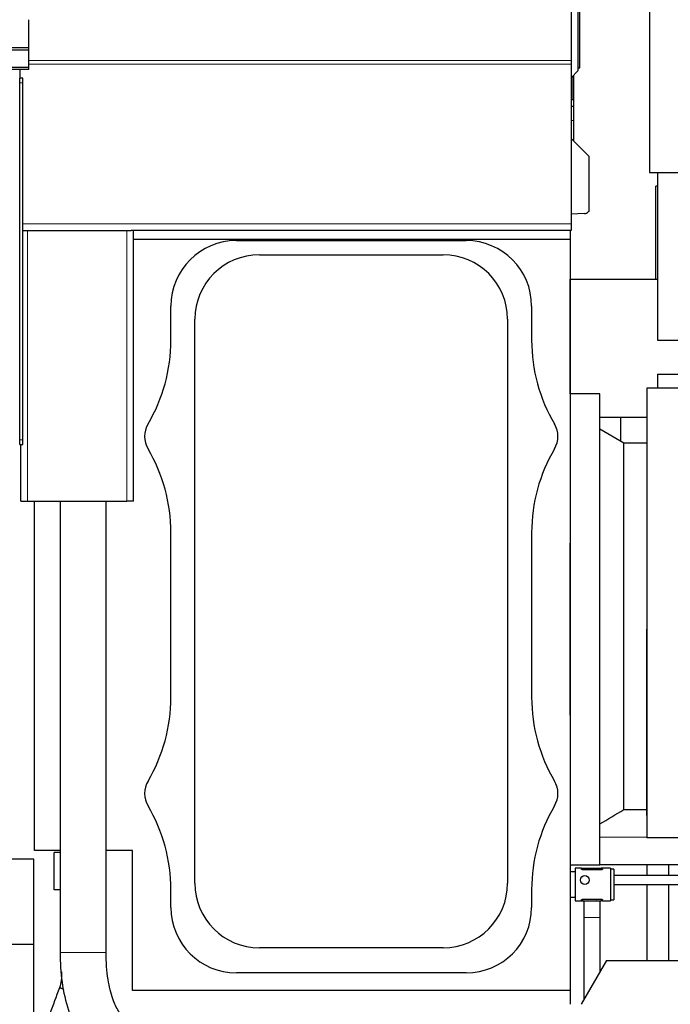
# Model space of a CAD drawing. Header units: inches. Extents: x 0 to 20790, y -12 to 14700.
# Tile 111 of 184: x 5907 to 6501, y 10635 to 11534. Entities that reach past the tile are written whole.
import ezdxf

# ---------------------------------------------------------------- set-up
doc = ezdxf.new("R2010")
doc.units = ezdxf.units.IN
doc.layers.add('1', color=7, linetype='Continuous', true_color=0xffffff)
doc.layers.add('254', color=7, linetype='Continuous', true_color=0xffffff)
doc.styles.add('latin_extended', font='simplex.shx')
doc.dimstyles.get("Standard").update_dxf_attribs({"dimtxt": 0.18, "dimasz": 0.18, "dimexe": 0.18, "dimexo": 0.0625, "dimgap": 0.09, "dimtad": 0, "dimtih": 1, "dimtoh": 1, "dimdec": 4, "dimzin": 0, "dimdsep": 46, "dimtxsty": 'Standard', "dimcen": 0.09, "dimadec": 0, "dimazin": 0, "dimtfac": 1, "dimtdec": 4, "dimtofl": 0, "dimtmove": 0, "dimatfit": 3, "dimfxl": 1, "dimtolj": 1, "dimtzin": 0, "dimarcsym": 0})

# ---------------------------------------------------------------- blocks, each defined once
blk = doc.blocks.new('_U1')
at = {"layer": '254', "color": 3, "linetype": 'Continuous', "lineweight": 13, "transparency": 16777216}
for p, q in [((7619.72, 11357.12), (7619.72, 8389.13)), ((6409.72, 9797.13), (6409.72, 8389.13)), ((6532.22, 8424.13), (7497.22, 8424.13))]:
    blk.add_line(p, q, dxfattribs=at)
at = {"layer": '254', "color": 3, "transparency": 16777216}
for points in [[(6532.22, 8444.55), (6532.22, 8403.71), (6409.72, 8424.13)], [(7497.22, 8403.71), (7497.22, 8444.55), (7619.72, 8424.13)]]:
    blk.add_solid(points, dxfattribs=at)
at = {"layer": 'Defpoints', "color": 0, "transparency": 16777216}
for p in [(7619.72, 11392.12), (6409.72, 9832.13), (7619.72, 8424.13)]:
    blk.add_point(p, dxfattribs=at)
at = {"layer": '254', "color": 2, "lineweight": 13, "transparency": 16777216, "insert": (6822.22, 8607.88), "char_height": 122.5, "attachment_point": 1, "style": 'latin_extended'}
blk.add_mtext('\\A1;1210', dxfattribs=at)

msp = doc.modelspace()

# ---------------------------------------------------------------- linework, layer by layer
at = {"layer": '1', "color": 2, "linetype": 'Continuous', "lineweight": 25}
for p, q in [((6482.225, 11670.358), (6482.225, 11394.13)), ((6417.225, 11487.13), (6417.225, 11546.13)), ((6418.725, 11489.63), (6418.725, 11543.63)), ((6410.725, 11541.087), (6410.725, 11496.399)), ((5915.225, 11508.102), (5915.225, 11533.644)), ((5915.225, 11508.102), (4938.225, 11508.102)), ((5915.225, 11505.837), (5915.225, 11508.102)), ((5915.225, 11505.837), (4938.225, 11505.837)), ((5915.225, 11489.986), (5915.225, 11505.837)), ((5915.225, 11489.986), (5896.082, 11489.986)), ((5915.225, 11488.238), (5915.225, 11489.986)), ((6410.725, 11496.399), (6410.725, 11492.957)), ((6410.725, 11492.957), (6410.725, 11347.133)), ((6417.225, 11489.63), (6418.725, 11489.63)), ((5915.225, 11488.238), (5896.464, 11488.238)), ((5906.725, 11488.238), (5906.725, 11480.133)), ((6410.725, 11480.63), (6417.225, 11487.13)), ((6412.725, 11482.63), (6412.725, 11460.63)), ((5906.725, 11475.889), (5906.725, 11480.133)), ((5909.725, 11480.133), (5906.725, 11480.133)), ((5906.725, 11150.134), (5906.725, 11475.889)), ((5909.725, 11475.889), (5909.725, 11480.133)), ((5909.725, 11150.134), (5909.725, 11475.889)), ((6410.725, 11454.63), (6412.725, 11454.63)), ((6412.725, 11460.63), (6412.725, 11454.63)), ((6412.725, 11454.63), (6412.725, 11441.63)), ((6412.725, 11441.63), (6412.725, 11423.13)), ((6410.725, 11425.13), (6426.725, 11409.13)), ((6426.725, 11409.13), (6426.725, 11358.515)), ((6482.225, 11394.13), (6637.225, 11394.13)), ((6489.725, 11394.13), (6489.725, 11241.13)), ((6489.734, 11381.63), (6488.166, 11381.63)), ((6488.166, 11296.629), (6488.166, 11381.63)), ((6422.881, 11356.555), (6410.725, 11356.13)), ((6426.725, 11358.515), (6426.303, 11358.078)), ((6410.725, 11347.133), (6410.725, 11341.133)), ((5909.756, 11341.133), (5909.725, 11341.133)), ((5909.756, 11341.133), (5913.725, 11341.133)), ((5913.725, 11341.133), (6004.725, 11341.133)), ((6004.725, 11341.133), (6008.694, 11341.133)), ((6410.725, 11341.133), (6008.694, 11341.133)), ((6010.725, 11094.133), (6010.725, 11341.133)), ((6409.725, 11341.122), (6409.725, 11055.508)), ((6010.726, 11333.134), (6409.721, 11333.134)), ((6104.725, 11331.963), (6314.725, 11331.963)), ((6409.721, 11333.134), (6409.721, 10647.134)), ((6125.725, 11318.994), (6293.725, 11318.994)), ((6409.729, 11296.63), (6409.725, 11296.63)), ((6409.729, 11296.63), (6489.724, 11296.63)), ((6409.729, 11192.131), (6409.729, 11296.63)), ((6044.895, 11240.905), (6044.895, 11272.133)), ((6374.555, 11272.133), (6374.555, 11240.905)), ((6066.864, 10745.133), (6066.864, 11260.133)), ((6352.586, 11260.133), (6352.586, 10745.133)), ((6489.725, 11241.13), (6511.624, 11241.13)), ((6489.725, 11210.13), (6489.725, 11197.13)), ((6489.725, 11210.13), (6629.725, 11210.13)), ((6479.725, 11197.13), (6479.725, 11020.387)), ((6639.725, 11197.13), (6479.725, 11197.13)), ((6436.725, 11192.13), (6409.725, 11192.13)), ((6436.725, 10763.675), (6436.725, 11192.13)), ((6436.725, 11170.63), (6479.723, 11170.63)), ((6458.725, 11147.13), (6436.725, 11159.83)), ((5906.725, 11145.736), (5906.725, 11150.134)), ((5909.725, 11145.736), (5909.725, 11150.134)), ((5906.725, 11145.736), (5909.725, 11145.736)), ((5907.725, 11094.133), (5907.725, 11145.737)), ((6479.727, 11147.13), (6458.725, 11147.13)), ((6458.725, 10812.42), (6458.725, 11147.13)), ((5907.725, 11094.133), (5913.725, 11094.133)), ((5913.725, 11094.133), (6004.725, 11094.133)), ((5920.221, 10775.134), (5920.221, 11094.125)), ((5943.723, 11094.125), (5943.723, 10681.952)), ((5985.723, 10681.952), (5985.723, 11094.125)), ((6010.725, 11094.133), (6004.725, 11094.133)), ((6044.895, 10914.905), (6044.895, 11065.36)), ((6374.555, 11065.36), (6374.555, 10914.905)), ((6409.725, 10898.749), (6409.725, 11055.53)), ((6479.725, 10807.13), (6479.725, 10977.13)), ((6479.95, 10977.13), (6479.95, 10807.13)), ((6409.725, 10898.752), (6409.725, 10755.525)), ((6458.725, 10812.42), (6479.725, 10812.42)), ((6479.725, 10807.13), (6479.725, 10786.63)), ((6479.95, 10807.13), (6479.725, 10807.13)), ((6639.725, 10786.63), (6479.725, 10786.63)), ((5943.723, 10775.134), (5920.221, 10775.134)), ((5943.723, 10773.295), (5938.379, 10773.295)), ((5938.379, 10739.126), (5938.379, 10773.295)), ((6009.721, 10775.134), (5985.723, 10775.134)), ((6009.721, 10647.134), (6009.721, 10775.134)), ((5919.725, 10767.13), (1397.237, 10767.13)), ((5919.725, 10607.13), (5919.725, 10767.13)), ((6409.725, 10762.13), (6436.725, 10762.13)), ((6436.725, 10762.13), (6436.725, 10763.675)), ((6508.625, 10762.13), (6436.725, 10762.13)), ((6479.725, 10762.119), (6479.725, 10752.122)), ((6499.725, 10762.129), (6499.725, 10752.116)), ((6409.725, 10753.019), (6409.721, 10753.019)), ((6414.225, 10755.519), (6409.725, 10755.519)), ((6409.725, 10755.519), (6409.725, 10732.519)), ((6420.118, 10759.019), (6414.225, 10759.019)), ((6414.225, 10759.019), (6414.225, 10729.019)), ((6420.118, 10759.019), (6421.225, 10759.019)), ((6420.118, 10757.974), (6420.118, 10759.019)), ((6421.225, 10759.019), (6438.225, 10759.019)), ((6438.225, 10757.485), (6421.225, 10757.485)), ((6425.633, 10759.019), (6425.69, 10759.076)), ((6425.69, 10759.076), (6425.904, 10759.019)), ((6439.332, 10759.019), (6438.225, 10759.019)), ((6446.725, 10759.019), (6439.332, 10759.019)), ((6439.332, 10757.974), (6439.332, 10759.019)), ((6446.725, 10759.019), (6446.725, 10729.019)), ((6449.725, 10758.019), (6446.725, 10758.019)), ((6449.725, 10758.019), (6449.725, 10730.019)), ((6672.687, 10752.13), (6449.728, 10752.13)), ((6449.728, 10744.13), (6672.687, 10744.13)), ((6479.725, 10744.128), (6479.725, 10674.627)), ((6499.725, 10744.121), (6499.725, 10674.63)), ((5943.723, 10739.126), (5938.379, 10739.126)), ((6044.895, 10723.133), (6044.895, 10739.36)), ((6374.555, 10739.36), (6374.555, 10723.133)), ((6409.721, 10735.019), (6409.725, 10735.019)), ((6409.725, 10732.527), (6409.725, 10634.637)), ((6409.725, 10732.519), (6414.225, 10732.519)), ((6414.225, 10729.019), (6420.118, 10729.019)), ((6420.118, 10729.019), (6420.118, 10730.064)), ((6420.118, 10729.019), (6421.225, 10729.019)), ((6421.225, 10730.552), (6438.225, 10730.552)), ((6421.225, 10729.019), (6438.225, 10729.019)), ((6433.76, 10728.962), (6433.546, 10729.019)), ((6433.817, 10729.019), (6433.76, 10728.962)), ((6439.332, 10729.019), (6438.225, 10729.019)), ((6439.332, 10729.019), (6439.332, 10730.064)), ((6439.332, 10729.019), (6446.725, 10729.019)), ((6446.725, 10730.019), (6449.725, 10730.019)), ((6422.225, 10714.019), (6422.225, 10638.961)), ((6437.225, 10664.94), (6437.225, 10714.019)), ((5919.725, 10689.187), (1509.273, 10689.187)), ((6293.725, 10686.272), (6125.725, 10686.272)), ((6442.819, 10674.63), (6419.725, 10634.63)), ((6442.819, 10674.63), (6586.631, 10674.63)), ((6314.725, 10663.303), (6104.725, 10663.303)), ((6409.721, 10647.134), (6009.721, 10647.134))]:
    msp.add_line(p, q, dxfattribs=at)
at = {"layer": '1', "color": 110, "linetype": 'Continuous', "lineweight": 13}
for p, q in [((6410.725, 11496.399), (5915.23, 11496.399)), ((6410.725, 11492.957), (5915.23, 11492.957)), ((6412.189, 11482.094), (6412.189, 11460.63)), ((5909.725, 11475.889), (5906.725, 11475.889)), ((6410.725, 11441.63), (6412.725, 11441.63)), ((6410.725, 11347.133), (5909.725, 11347.133)), ((5913.725, 11094.133), (5913.725, 11341.133)), ((6004.725, 11094.133), (6004.725, 11341.133)), ((5909.725, 11150.134), (5906.725, 11150.134)), ((6479.95, 10977.13), (6479.725, 10977.13)), ((6436.725, 10787.13), (6479.725, 10787.13)), ((6421.225, 10757.485), (6421.225, 10759.019)), ((6438.225, 10757.485), (6438.225, 10759.019)), ((6421.225, 10729.019), (6421.225, 10730.552)), ((6438.225, 10729.019), (6438.225, 10730.552)), ((6422.225, 10714.019), (6437.225, 10714.019)), ((5985.723, 10681.952), (5943.723, 10681.952))]:
    msp.add_line(p, q, dxfattribs=at)
at = {"layer": '1', "color": 2, "linetype": 'Continuous', "lineweight": 25}
msp.add_circle((6423.225, 10748.13), 4, dxfattribs=at)
for centre, radius, start, end in [((6422.706, 11361.552), 5, 272, 316), ((6104.725, 11272.133), 59.83, 90, 180), ((6314.725, 11272.133), 59.83, 0, 90), ((6125.725, 11260.133), 58.861, 90, 180), ((6293.725, 11260.133), 58.861, 0, 90), ((5894.725, 11240.905), 150.17, 329.414358, 0), ((6524.725, 11240.905), 150.17, 180, 210.585642), ((6043.225, 11153.133), 22.33, 149.414358, 210.585642), ((6376.225, 11153.133), 22.33, 329.414358, 30.585642), ((5894.725, 11065.36), 150.17, 0, 30.585642), ((6524.725, 11065.36), 150.17, 149.414358, 180), ((5894.725, 10914.905), 150.17, 329.414358, 0), ((6524.725, 10914.905), 150.17, 180, 210.585642), ((6043.225, 10827.133), 22.33, 149.414358, 210.585642), ((6376.225, 10827.133), 22.33, 329.414358, 30.585642), ((5894.725, 10739.36), 150.17, 0, 30.585642), ((6524.725, 10739.36), 150.17, 149.414358, 180), ((6125.725, 10745.133), 58.861, 180, 270), ((6293.725, 10745.133), 58.861, 270, 0), ((6104.725, 10723.133), 59.83, 180, 270), ((6314.725, 10723.133), 59.83, 270, 0)]:
    msp.add_arc(centre, radius, start, end, dxfattribs=at)
for points, knots in [([(6410.725, 11460.63), (6410.726, 11460.63), (6410.743, 11460.63), (6410.788, 11460.63), (6410.827, 11460.63), (6410.835, 11460.63), (6410.853, 11460.63), (6410.862, 11460.63), (6410.891, 11460.63), (6410.913, 11460.63), (6410.982, 11460.63), (6411.036, 11460.63), (6411.158, 11460.63), (6411.226, 11460.63), (6411.34, 11460.63), (6411.38, 11460.63), (6411.432, 11460.63), (6411.442, 11460.63), (6411.464, 11460.63), (6411.474, 11460.63), (6411.507, 11460.63), (6411.53, 11460.63), (6411.643, 11460.63), (6411.742, 11460.63), (6411.954, 11460.63), (6412.067, 11460.63), (6412.189, 11460.63)], [0, 0, 0, 0, 0.1175368, 0.243603, 0.243603, 0.2751195, 0.2751195, 0.3066361, 0.3066361, 0.3696692, 0.3696692, 0.4957353, 0.4957353, 0.6218015, 0.6218015, 0.6848346, 0.6848346, 0.7005928, 0.7005928, 0.7163511, 0.7163511, 0.7478677, 0.7478677, 0.8739338, 0.8739338, 1, 1, 1, 1]), ([(6479.726, 11020.49), (6479.726, 11020.3), (6479.726, 11020.111), (6479.73, 11017.924), (6479.738, 11015.921), (6479.76, 11011.904), (6479.774, 11009.89), (6479.804, 11005.849), (6479.836, 11001.797), (6479.882, 10995.684), (6479.92, 10989.536), (6479.936, 10985.414), (6479.945, 10982.313), (6479.947, 10981.278), (6479.949, 10979.723), (6479.949, 10979.205), (6479.95, 10978.167), (6479.95, 10977.648), (6479.95, 10977.13)], [0, 0, 0, 0, 0.0133897, 0.0133897, 0.154334, 0.154334, 0.2952784, 0.2952784, 0.4362227, 0.577167, 0.7181113, 0.8590557, 0.8590557, 0.9295278, 0.9295278, 0.9647639, 0.9647639, 1, 1, 1, 1]), ([(6421.225, 10757.485), (6421.148, 10757.485), (6421.073, 10757.489), (6420.963, 10757.5), (6420.927, 10757.505), (6420.873, 10757.513), (6420.855, 10757.516), (6420.82, 10757.523), (6420.802, 10757.526), (6420.717, 10757.544), (6420.653, 10757.561), (6420.577, 10757.586), (6420.563, 10757.591), (6420.534, 10757.601), (6420.491, 10757.618), (6420.426, 10757.646), (6420.379, 10757.671), (6420.345, 10757.69), (6420.335, 10757.696), (6420.314, 10757.709), (6420.304, 10757.716), (6420.256, 10757.749), (6420.224, 10757.777), (6420.191, 10757.812), (6420.185, 10757.819), (6420.173, 10757.833), (6420.168, 10757.84), (6420.153, 10757.861), (6420.144, 10757.876), (6420.125, 10757.918), (6420.118, 10757.946), (6420.118, 10757.974)], [0, 0, 0, 0, 0.125, 0.125, 0.1875, 0.1875, 0.21875, 0.21875, 0.25, 0.25, 0.375, 0.375, 0.40625, 0.40625, 0.4375, 0.5, 0.5625, 0.5625, 0.59375, 0.59375, 0.625, 0.625, 0.75, 0.75, 0.78125, 0.78125, 0.8125, 0.8125, 0.875, 0.875, 1, 1, 1, 1]), ([(6439.332, 10757.974), (6439.332, 10757.946), (6439.325, 10757.918), (6439.306, 10757.876), (6439.297, 10757.861), (6439.282, 10757.84), (6439.277, 10757.833), (6439.266, 10757.819), (6439.259, 10757.812), (6439.226, 10757.777), (6439.194, 10757.749), (6439.137, 10757.71), (6439.116, 10757.697), (6439.083, 10757.678), (6439.072, 10757.671), (6439.048, 10757.659), (6439.036, 10757.653), (6438.973, 10757.623), (6438.918, 10757.601), (6438.829, 10757.571), (6438.798, 10757.562), (6438.749, 10757.549), (6438.733, 10757.545), (6438.699, 10757.537), (6438.682, 10757.533), (6438.597, 10757.515), (6438.526, 10757.504), (6438.434, 10757.495), (6438.415, 10757.493), (6438.378, 10757.49), (6438.359, 10757.489), (6438.301, 10757.486), (6438.263, 10757.485), (6438.225, 10757.485)], [0, 0, 0, 0, 0.125, 0.125, 0.1875, 0.1875, 0.21875, 0.21875, 0.25, 0.25, 0.375, 0.375, 0.4375, 0.4375, 0.46875, 0.46875, 0.5, 0.5, 0.625, 0.625, 0.6875, 0.6875, 0.71875, 0.71875, 0.75, 0.75, 0.875, 0.875, 0.90625, 0.90625, 0.9375, 0.9375, 1, 1, 1, 1]), ([(6420.118, 10730.064), (6420.118, 10730.092), (6420.125, 10730.12), (6420.144, 10730.162), (6420.153, 10730.176), (6420.167, 10730.198), (6420.173, 10730.205), (6420.184, 10730.219), (6420.191, 10730.226), (6420.224, 10730.261), (6420.256, 10730.289), (6420.313, 10730.328), (6420.334, 10730.341), (6420.367, 10730.36), (6420.378, 10730.367), (6420.402, 10730.379), (6420.414, 10730.385), (6420.477, 10730.415), (6420.532, 10730.437), (6420.621, 10730.466), (6420.652, 10730.476), (6420.701, 10730.489), (6420.717, 10730.493), (6420.751, 10730.501), (6420.768, 10730.505), (6420.853, 10730.522), (6420.924, 10730.533), (6421.016, 10730.543), (6421.035, 10730.545), (6421.072, 10730.547), (6421.091, 10730.549), (6421.148, 10730.552), (6421.187, 10730.552), (6421.225, 10730.552)], [0, 0, 0, 0, 0.125, 0.125, 0.1875, 0.1875, 0.21875, 0.21875, 0.25, 0.25, 0.375, 0.375, 0.4375, 0.4375, 0.46875, 0.46875, 0.5, 0.5, 0.625, 0.625, 0.6875, 0.6875, 0.71875, 0.71875, 0.75, 0.75, 0.875, 0.875, 0.90625, 0.90625, 0.9375, 0.9375, 1, 1, 1, 1]), ([(6422.225, 10729.084), (6422.225, 10727.945), (6422.225, 10723.221), (6422.225, 10718.119), (6422.225, 10714.019)], [0, 0, 0, 0, 0.249859, 1, 1, 1, 1]), ([(6437.225, 10714.019), (6437.225, 10718.119), (6437.225, 10723.221), (6437.225, 10727.945), (6437.225, 10729.084)], [0, 0, 0, 0, 0.750141, 1, 1, 1, 1]), ([(6438.225, 10730.552), (6438.301, 10730.552), (6438.376, 10730.549), (6438.487, 10730.537), (6438.523, 10730.533), (6438.577, 10730.524), (6438.595, 10730.522), (6438.63, 10730.515), (6438.647, 10730.512), (6438.733, 10730.494), (6438.797, 10730.477), (6438.873, 10730.452), (6438.887, 10730.447), (6438.916, 10730.436), (6438.959, 10730.42), (6439.024, 10730.392), (6439.071, 10730.367), (6439.105, 10730.348), (6439.115, 10730.341), (6439.136, 10730.328), (6439.146, 10730.322), (6439.194, 10730.289), (6439.226, 10730.261), (6439.259, 10730.226), (6439.265, 10730.219), (6439.277, 10730.205), (6439.282, 10730.198), (6439.297, 10730.177), (6439.305, 10730.162), (6439.325, 10730.12), (6439.332, 10730.092), (6439.332, 10730.064)], [0, 0, 0, 0, 0.125, 0.125, 0.1875, 0.1875, 0.21875, 0.21875, 0.25, 0.25, 0.375, 0.375, 0.40625, 0.40625, 0.4375, 0.5, 0.5625, 0.5625, 0.59375, 0.59375, 0.625, 0.625, 0.75, 0.75, 0.78125, 0.78125, 0.8125, 0.8125, 0.875, 0.875, 1, 1, 1, 1]), ([(5943.723, 10681.952), (5943.686, 10672.624), (5944.881, 10654.468), (5950.671, 10628.209), (5958.826, 10610.032), (5967.026, 10597.905), (5971.641, 10592.991), (5974.134, 10590.772)], [0, 0, 0, 0, 0.2405465, 0.4883483, 0.7403061, 0.8667937, 1, 1, 1, 1]), ([(6001.117, 10622.957), (5999.757, 10624.246), (5996.789, 10628.308), (5991.408, 10639.309), (5986.776, 10657.884), (5985.727, 10673.024), (5985.723, 10681.952)], [0, 0, 0, 0, 0.1957592, 0.428893, 0.69394, 1, 1, 1, 1]), ([(5944.879, 10660.309), (5944.894, 10659.769), (5944.891, 10658.545), (5944.622, 10654.939), (5943.888, 10651.965), (5943.009, 10649.701)], [0, 0, 0, 0, 0.1495141, 0.3395171, 1, 1, 1, 1]), ([(5943.009, 10649.701), (5940.087, 10641.674), (5934.242, 10625.619), (5926.449, 10604.214), (5919.63, 10585.484), (5913.787, 10569.433), (5909.891, 10558.733), (5907.944, 10553.384)], [0, 0, 0, 0, 0.2500361, 0.5000476, 0.6667222, 0.8333966, 1, 1, 1, 1])]:
    msp.add_open_spline(points, degree=3, knots=knots, dxfattribs=at)
for points in [[(6412.189, 11460.63), (6412.37, 11460.63), (6412.549, 11460.63), (6412.725, 11460.63)], [(6455.727, 11170.63), (6455.727, 11163.373), (6455.727, 11156.117), (6455.727, 11148.86)], [(6436.725, 10799.342), (6444.062, 10803.695), (6451.396, 10808.053), (6458.725, 10812.42)], [(5944.879, 10664.379), (5944.879, 10663.022), (5944.879, 10661.665), (5944.879, 10660.309)]]:
    msp.add_open_spline(points, degree=3, dxfattribs=at)
msp.add_rational_spline([(5946.977, 10648.304), (5945.02, 10649.006), (5943.616, 10649.505), (5943.031, 10649.705), (5943.01, 10649.702)], [0.994809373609, 0.994732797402, 1.00197453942, 1.01661171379, 1.01661171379], degree=4, dxfattribs=at)

# ---------------------------------------------------------------- dimensions: what is measured, and where the dimension line sits
at = {"layer": '254', "color": 2, "linetype": 'Continuous', "lineweight": 13}
dim = msp.add_linear_dim(base=(7619.725, 8424.13), p1=(6409.725, 9832.13), p2=(7619.725, 11392.117), dimstyle='Standard', override={"dimscale": 35, "dimtxt": 3.5, "dimasz": 3.5, "dimexe": 1, "dimexo": 1, "dimgap": 1.75, "dimtad": 1, "dimtih": 1, "dimtoh": 0, "dimdec": 2, "dimlfac": 1, "dimzin": 8, "dimdsep": 46, "dimlunit": 2, "dimtxsty": 'latin_extended', "dimsah": 1, "dimse1": 0, "dimse2": 0, "dimsd1": 0, "dimsd2": 0, "dimclrd": 3, "dimclre": 3, "dimclrt": 2, "dimtol": 0, "dimtm": -0.1, "dimtfac": 0.714286, "dimtdec": 3, "dimtofl": 1, "dimtmove": 0, "dimtzin": 8, "dimlwd": 13, "dimlwe": 13}, dxfattribs=at)
dim.commit()
dim.dimension.update_dxf_attribs({"geometry": '_U1', "text_midpoint": (7014.725, 8424.13), "dimtype": 160})

doc.saveas('drawing.dxf')
